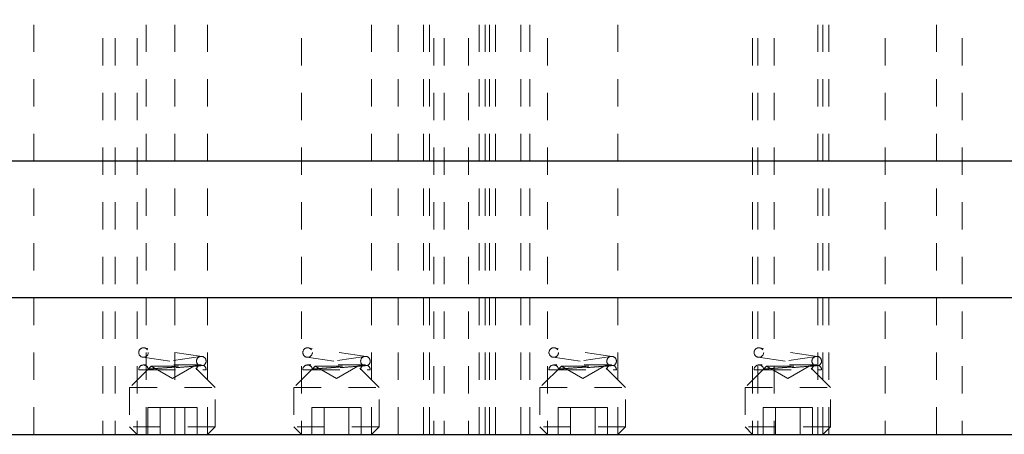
# Model space of a CAD drawing. Header units: inches. Extents: x 1880 to 2363, y -453 to -54.
# Tile 200 of 256: x 2038.97 to 2042.57, y -435.22 to -433.7. Entities that reach past the tile are written whole.
import ezdxf

# ---------------------------------------------------------------- set-up
doc = ezdxf.new("R2010")
doc.units = ezdxf.units.IN
doc.header["$LTSCALE"] = 0.5
doc.header["$MEASUREMENT"] = 0
doc.linetypes.add('HIDDEN', pattern=[0.225, 0.15, -0.075])
doc.layers.add('DSS-M-S', color=53, linetype='Continuous')
doc.layers.add('SVD-M-S', color=8, linetype='Continuous')

msp = doc.modelspace()

# ---------------------------------------------------------------- linework, layer by layer
at = {"layer": 'DSS-M-S', "linetype": 'HIDDEN', "lineweight": 18}
for p, q in [((2039.02554, -435.22113), (2039.02554, -432.97113)), ((2039.27729, -432.97113), (2039.27729, -435.22113)), ((2039.32242, -432.97113), (2039.32242, -435.22113)), ((2039.40329, -432.97113), (2039.40329, -435.22113)), ((2039.43629, -435.22113), (2039.43629, -432.97113)), ((2039.54117, -435.22113), (2039.54117, -432.97113)), ((2039.66029, -435.22113), (2039.66029, -432.97113)), ((2040.00329, -432.97113), (2040.00329, -435.22113)), ((2040.26029, -435.22113), (2040.26029, -432.97113)), ((2040.35729, -435.22113), (2040.35729, -432.97113)), ((2040.45029, -435.22113), (2040.45029, -432.97113)), ((2040.47229, -435.22113), (2040.47229, -432.97113)), ((2040.48804, -432.97113), (2040.48804, -435.22113)), ((2040.52554, -432.97113), (2040.52554, -435.22113)), ((2040.6141, -432.97113), (2040.6141, -435.22113)), ((2040.65329, -435.22113), (2040.65329, -432.97113)), ((2040.67554, -435.22113), (2040.67554, -432.97113)), ((2040.69129, -435.22113), (2040.69129, -432.97113)), ((2040.71329, -435.22113), (2040.71329, -432.97113)), ((2040.80629, -435.22113), (2040.80629, -432.97113)), ((2040.83804, -435.22113), (2040.83804, -432.97113)), ((2040.90329, -432.97113), (2040.90329, -435.22113)), ((2041.16029, -435.22113), (2041.16029, -432.97113)), ((2041.65329, -432.97113), (2041.65329, -435.22113)), ((2041.67242, -432.97113), (2041.67242, -435.22113)), ((2041.73129, -432.97113), (2041.73129, -435.22113)), ((2041.89117, -435.22113), (2041.89117, -432.97113)), ((2041.91029, -435.22113), (2041.91029, -432.97113)), ((2041.93229, -435.22113), (2041.93229, -432.97113)), ((2042.13804, -432.97113), (2042.13804, -435.22113)), ((2042.32554, -435.22113), (2042.32554, -432.97113)), ((2042.41929, -432.97113), (2042.41929, -435.22113))]:
    msp.add_line(p, q, dxfattribs=at)
at = {"layer": 'DSS-M-S', "linetype": 'Continuous', "lineweight": 25}
for p, q in [((2047.18179, -434.22113), (2034.68179, -434.22113)), ((2047.18179, -434.72113), (2034.68179, -434.72113)), ((2034.68179, -435.22113), (2047.18179, -435.22113))]:
    msp.add_line(p, q, dxfattribs=at)
at = {"layer": 'SVD-M-S', "linetype": 'HIDDEN', "lineweight": 18}
for p, q in [((2039.64012, -434.93582), (2039.42862, -434.90432)), ((2040.24012, -434.93582), (2040.02862, -434.90432)), ((2041.14012, -434.93582), (2040.92862, -434.90432)), ((2041.89012, -434.93582), (2041.67862, -434.90432)), ((2039.63496, -434.93582), (2039.42346, -434.96732)), ((2039.42346, -434.93894), (2039.61831, -434.96796)), ((2040.23496, -434.93582), (2040.02346, -434.96732)), ((2040.02346, -434.93894), (2040.21831, -434.96796)), ((2041.13496, -434.93582), (2040.92346, -434.96732)), ((2040.92346, -434.93894), (2041.11831, -434.96796)), ((2041.88496, -434.93582), (2041.67346, -434.96732)), ((2041.67346, -434.93894), (2041.86831, -434.96796)), ((2039.45379, -434.97113), (2039.37554, -435.04938)), ((2039.63747, -434.96713), (2039.42604, -434.96713)), ((2039.44354, -434.98463), (2039.65504, -434.98463)), ((2039.45379, -434.97113), (2039.60979, -434.97113)), ((2039.45379, -434.97113), (2039.53179, -435.01616)), ((2039.53179, -435.01616), (2039.60979, -434.97113)), ((2039.68804, -435.04938), (2039.60979, -434.97113)), ((2040.05379, -434.97113), (2039.97554, -435.04938)), ((2040.23747, -434.96713), (2040.02604, -434.96713)), ((2040.04354, -434.98463), (2040.25504, -434.98463)), ((2040.05379, -434.97113), (2040.20979, -434.97113)), ((2040.05379, -434.97113), (2040.13179, -435.01616)), ((2040.13179, -435.01616), (2040.20979, -434.97113)), ((2040.28804, -435.04938), (2040.20979, -434.97113)), ((2040.95379, -434.97113), (2040.87554, -435.04938)), ((2041.13747, -434.96713), (2040.92604, -434.96713)), ((2040.94354, -434.98463), (2041.15504, -434.98463)), ((2040.95379, -434.97113), (2041.10979, -434.97113)), ((2040.95379, -434.97113), (2041.03179, -435.01616)), ((2041.03179, -435.01616), (2041.10979, -434.97113)), ((2041.18804, -435.04938), (2041.10979, -434.97113)), ((2041.70379, -434.97113), (2041.62554, -435.04938)), ((2041.88747, -434.96713), (2041.67604, -434.96713)), ((2041.69354, -434.98463), (2041.90504, -434.98463)), ((2041.70379, -434.97113), (2041.85979, -434.97113)), ((2041.70379, -434.97113), (2041.78179, -435.01616)), ((2041.78179, -435.01616), (2041.85979, -434.97113)), ((2041.93804, -435.04938), (2041.85979, -434.97113)), ((2039.37554, -435.04938), (2039.68804, -435.04938)), ((2039.37554, -435.04938), (2039.37554, -435.19338)), ((2039.68804, -435.19338), (2039.68804, -435.04938)), ((2039.97554, -435.04938), (2040.28804, -435.04938)), ((2039.97554, -435.04938), (2039.97554, -435.19338)), ((2040.28804, -435.19338), (2040.28804, -435.04938)), ((2040.87554, -435.04938), (2041.18804, -435.04938)), ((2040.87554, -435.04938), (2040.87554, -435.19338)), ((2041.18804, -435.19338), (2041.18804, -435.04938)), ((2041.62554, -435.04938), (2041.93804, -435.04938)), ((2041.62554, -435.04938), (2041.62554, -435.19338)), ((2041.93804, -435.19338), (2041.93804, -435.04938)), ((2039.4867, -435.1227), (2039.44161, -435.1227)), ((2039.44161, -435.1227), (2039.44161, -435.22113)), ((2039.4867, -435.1227), (2039.4867, -435.22113)), ((2039.57688, -435.1227), (2039.4867, -435.1227)), ((2039.57688, -435.1227), (2039.57688, -435.22113)), ((2039.62197, -435.1227), (2039.57688, -435.1227)), ((2039.62197, -435.1227), (2039.62197, -435.22113)), ((2040.0867, -435.1227), (2040.04161, -435.1227)), ((2040.04161, -435.1227), (2040.04161, -435.22113)), ((2040.0867, -435.1227), (2040.0867, -435.22113)), ((2040.17688, -435.1227), (2040.0867, -435.1227)), ((2040.22197, -435.1227), (2040.17688, -435.1227)), ((2040.17688, -435.1227), (2040.17688, -435.22113)), ((2040.22197, -435.1227), (2040.22197, -435.22113)), ((2040.9867, -435.1227), (2040.94161, -435.1227)), ((2040.94161, -435.1227), (2040.94161, -435.22113)), ((2040.9867, -435.1227), (2040.9867, -435.22113)), ((2041.07688, -435.1227), (2040.9867, -435.1227)), ((2041.12197, -435.1227), (2041.07688, -435.1227)), ((2041.07688, -435.1227), (2041.07688, -435.22113)), ((2041.12197, -435.1227), (2041.12197, -435.22113)), ((2041.7367, -435.1227), (2041.69161, -435.1227)), ((2041.69161, -435.1227), (2041.69161, -435.22113)), ((2041.82688, -435.1227), (2041.7367, -435.1227)), ((2041.7367, -435.1227), (2041.7367, -435.22113)), ((2041.82688, -435.1227), (2041.82688, -435.22113)), ((2041.87197, -435.1227), (2041.82688, -435.1227)), ((2041.87197, -435.1227), (2041.87197, -435.22113)), ((2039.68804, -435.19338), (2039.37554, -435.19338)), ((2039.37554, -435.19338), (2039.40329, -435.22113)), ((2039.66029, -435.22113), (2039.68804, -435.19338)), ((2040.28804, -435.19338), (2039.97554, -435.19338)), ((2039.97554, -435.19338), (2040.00329, -435.22113)), ((2040.26029, -435.22113), (2040.28804, -435.19338)), ((2041.18804, -435.19338), (2040.87554, -435.19338)), ((2040.87554, -435.19338), (2040.90329, -435.22113)), ((2041.16029, -435.22113), (2041.18804, -435.19338)), ((2041.93804, -435.19338), (2041.62554, -435.19338)), ((2041.62554, -435.19338), (2041.65329, -435.22113)), ((2041.91029, -435.22113), (2041.93804, -435.19338))]:
    msp.add_line(p, q, dxfattribs=at)
for centre in [(2039.42604, -434.92163), (2040.02604, -434.92163), (2040.92604, -434.92163), (2041.67604, -434.92163)]:
    msp.add_circle(centre, 0.0175, dxfattribs=at)
for centre, start, end in [((2039.63754, -434.95313), 295.84193, 244.15807), ((2040.23754, -434.95313), 295.84193, 244.15807), ((2041.13754, -434.95313), 295.84193, 244.15807), ((2041.88754, -434.95313), 295.84193, 244.15807), ((2039.42604, -434.98463), 8.47114, 180), ((2039.63754, -434.98463), 114.56027, 180), ((2039.63754, -434.98463), 0, 64.19631), ((2040.02604, -434.98463), 8.47114, 180), ((2040.23754, -434.98463), 114.56027, 180), ((2040.23754, -434.98463), 0, 64.19631), ((2040.92604, -434.98463), 8.47114, 180), ((2041.13754, -434.98463), 114.56027, 180), ((2041.13754, -434.98463), 0, 64.19631), ((2041.67604, -434.98463), 8.47114, 180), ((2041.88754, -434.98463), 114.56027, 180), ((2041.88754, -434.98463), 0, 64.19631)]:
    msp.add_arc(centre, 0.0175, start, end, dxfattribs=at)
for points, knots in [([(2039.44354, -434.98463), (2039.43736, -434.98463), (2039.42271, -434.98463), (2039.41067, -434.98463), (2039.40917, -434.98463), (2039.40854, -434.98463)], [0, 0, 0, 0, 0.2983871, 0.7068158, 1, 1, 1, 1]), ([(2039.44335, -434.98205), (2039.44336, -434.98205), (2039.44338, -434.98205), (2039.44351, -434.98204), (2039.44369, -434.98203), (2039.44399, -434.98201), (2039.4444, -434.98198), (2039.44557, -434.98189), (2039.44941, -434.98161), (2039.46104, -434.98075), (2039.48386, -434.97909), (2039.51258, -434.97701), (2039.54435, -434.97474), (2039.57567, -434.97254), (2039.60283, -434.97067), (2039.62215, -434.96938), (2039.62938, -434.96892), (2039.62982, -434.96889), (2039.62991, -434.96888)], [0, 0, 0, 0, 0.0100153, 0.0195591, 0.0289511, 0.0333241, 0.0508223, 0.0608539, 0.1010594, 0.2060129, 0.3110997, 0.4179845, 0.5269216, 0.6376791, 0.7495124, 0.8609038, 0.9690179, 1, 1, 1, 1]), ([(2039.64517, -434.96888), (2039.64409, -434.96898), (2039.64191, -434.96917), (2039.62389, -434.9707), (2039.59596, -434.97296), (2039.55997, -434.97579), (2039.51989, -434.97888), (2039.48019, -434.98189), (2039.45562, -434.98373), (2039.44476, -434.98454), (2039.44354, -434.98463)], [0, 0, 0, 0, 0.1377584, 0.2766942, 0.4145494, 0.5532096, 0.6936504, 0.8364357, 0.9816803, 1, 1, 1, 1]), ([(2039.64517, -434.96888), (2039.6441, -434.96882), (2039.6422, -434.96872), (2039.63028, -434.96805), (2039.62069, -434.9675), (2039.61589, -434.96724), (2039.61447, -434.96717), (2039.61399, -434.96715), (2039.61359, -434.96714), (2039.61332, -434.96713), (2039.61311, -434.96713), (2039.61297, -434.96714), (2039.613, -434.96718), (2039.61482, -434.9674), (2039.62069, -434.96798), (2039.62813, -434.96871), (2039.62931, -434.96882), (2039.62991, -434.96888)], [0, 0, 0, 0, 0.2257023, 0.4042496, 0.4931466, 0.5153527, 0.5191338, 0.5229358, 0.5250771, 0.5272378, 0.5291333, 0.5319246, 0.5373757, 0.5588102, 0.6434775, 0.8183439, 1, 1, 1, 1]), ([(2040.04354, -434.98463), (2040.03736, -434.98463), (2040.02271, -434.98463), (2040.01067, -434.98463), (2040.00917, -434.98463), (2040.00854, -434.98463)], [0, 0, 0, 0, 0.2983871, 0.7068158, 1, 1, 1, 1]), ([(2040.04335, -434.98205), (2040.04336, -434.98205), (2040.04338, -434.98205), (2040.04351, -434.98204), (2040.04369, -434.98203), (2040.04399, -434.98201), (2040.0444, -434.98198), (2040.04557, -434.98189), (2040.04941, -434.98161), (2040.06104, -434.98075), (2040.08386, -434.97909), (2040.11258, -434.97701), (2040.14435, -434.97474), (2040.17567, -434.97254), (2040.20283, -434.97067), (2040.22215, -434.96938), (2040.22938, -434.96892), (2040.22982, -434.96889), (2040.22991, -434.96888)], [0, 0, 0, 0, 0.0100153, 0.0195591, 0.0289511, 0.0333241, 0.0508223, 0.0608539, 0.1010594, 0.2060129, 0.3110997, 0.4179845, 0.5269216, 0.6376791, 0.7495124, 0.8609038, 0.9690179, 1, 1, 1, 1]), ([(2040.24517, -434.96888), (2040.24409, -434.96898), (2040.24191, -434.96917), (2040.22389, -434.9707), (2040.19596, -434.97296), (2040.15997, -434.97579), (2040.11989, -434.97888), (2040.08019, -434.98189), (2040.05562, -434.98373), (2040.04476, -434.98454), (2040.04354, -434.98463)], [0, 0, 0, 0, 0.1377584, 0.2766942, 0.4145494, 0.5532096, 0.6936504, 0.8364357, 0.9816803, 1, 1, 1, 1]), ([(2040.24517, -434.96888), (2040.2441, -434.96882), (2040.2422, -434.96872), (2040.23028, -434.96805), (2040.22069, -434.9675), (2040.21589, -434.96724), (2040.21447, -434.96717), (2040.21399, -434.96715), (2040.21359, -434.96714), (2040.21332, -434.96713), (2040.21311, -434.96713), (2040.21297, -434.96714), (2040.213, -434.96718), (2040.21482, -434.9674), (2040.22069, -434.96798), (2040.22813, -434.96871), (2040.22931, -434.96882), (2040.22991, -434.96888)], [0, 0, 0, 0, 0.2257023, 0.4042496, 0.4931466, 0.5153527, 0.5191338, 0.5229358, 0.5250771, 0.5272378, 0.5291333, 0.5319246, 0.5373757, 0.5588102, 0.6434775, 0.8183439, 1, 1, 1, 1]), ([(2040.94354, -434.98463), (2040.93736, -434.98463), (2040.92271, -434.98463), (2040.91067, -434.98463), (2040.90917, -434.98463), (2040.90854, -434.98463)], [0, 0, 0, 0, 0.2983871, 0.7068158, 1, 1, 1, 1]), ([(2040.94335, -434.98205), (2040.94336, -434.98205), (2040.94338, -434.98205), (2040.94351, -434.98204), (2040.94369, -434.98203), (2040.94399, -434.98201), (2040.9444, -434.98198), (2040.94557, -434.98189), (2040.94941, -434.98161), (2040.96104, -434.98075), (2040.98386, -434.97909), (2041.01258, -434.97701), (2041.04435, -434.97474), (2041.07567, -434.97254), (2041.10283, -434.97067), (2041.12215, -434.96938), (2041.12938, -434.96892), (2041.12982, -434.96889), (2041.12991, -434.96888)], [0, 0, 0, 0, 0.0100153, 0.0195591, 0.0289511, 0.0333241, 0.0508223, 0.0608539, 0.1010594, 0.2060129, 0.3110997, 0.4179845, 0.5269216, 0.6376791, 0.7495124, 0.8609038, 0.9690179, 1, 1, 1, 1]), ([(2041.14517, -434.96888), (2041.14409, -434.96898), (2041.14191, -434.96917), (2041.12389, -434.9707), (2041.09596, -434.97296), (2041.05997, -434.97579), (2041.01989, -434.97888), (2040.98019, -434.98189), (2040.95562, -434.98373), (2040.94476, -434.98454), (2040.94354, -434.98463)], [0, 0, 0, 0, 0.1377584, 0.2766942, 0.4145494, 0.5532096, 0.6936504, 0.8364357, 0.9816803, 1, 1, 1, 1]), ([(2041.14517, -434.96888), (2041.1441, -434.96882), (2041.1422, -434.96872), (2041.13028, -434.96805), (2041.12069, -434.9675), (2041.11589, -434.96724), (2041.11447, -434.96717), (2041.11399, -434.96715), (2041.11359, -434.96714), (2041.11332, -434.96713), (2041.11311, -434.96713), (2041.11297, -434.96714), (2041.113, -434.96718), (2041.11482, -434.9674), (2041.12069, -434.96798), (2041.12813, -434.96871), (2041.12931, -434.96882), (2041.12991, -434.96888)], [0, 0, 0, 0, 0.2257023, 0.4042496, 0.4931466, 0.5153527, 0.5191338, 0.5229358, 0.5250771, 0.5272378, 0.5291333, 0.5319246, 0.5373757, 0.5588102, 0.6434775, 0.8183439, 1, 1, 1, 1]), ([(2041.69354, -434.98463), (2041.68736, -434.98463), (2041.67271, -434.98463), (2041.66067, -434.98463), (2041.65917, -434.98463), (2041.65854, -434.98463)], [0, 0, 0, 0, 0.2983871, 0.7068158, 1, 1, 1, 1]), ([(2041.69335, -434.98205), (2041.69336, -434.98205), (2041.69338, -434.98205), (2041.69351, -434.98204), (2041.69369, -434.98203), (2041.69399, -434.98201), (2041.6944, -434.98198), (2041.69557, -434.98189), (2041.69941, -434.98161), (2041.71104, -434.98075), (2041.73386, -434.97909), (2041.76258, -434.97701), (2041.79435, -434.97474), (2041.82567, -434.97254), (2041.85283, -434.97067), (2041.87215, -434.96938), (2041.87938, -434.96892), (2041.87982, -434.96889), (2041.87991, -434.96888)], [0, 0, 0, 0, 0.0100153, 0.0195591, 0.0289511, 0.0333241, 0.0508223, 0.0608539, 0.1010594, 0.2060129, 0.3110997, 0.4179845, 0.5269216, 0.6376791, 0.7495124, 0.8609038, 0.9690179, 1, 1, 1, 1]), ([(2041.89517, -434.96888), (2041.89409, -434.96898), (2041.89191, -434.96917), (2041.87389, -434.9707), (2041.84596, -434.97296), (2041.80997, -434.97579), (2041.76989, -434.97888), (2041.73019, -434.98189), (2041.70562, -434.98373), (2041.69476, -434.98454), (2041.69354, -434.98463)], [0, 0, 0, 0, 0.1377584, 0.2766942, 0.4145494, 0.5532096, 0.6936504, 0.8364357, 0.9816803, 1, 1, 1, 1]), ([(2041.89517, -434.96888), (2041.8941, -434.96882), (2041.8922, -434.96872), (2041.88028, -434.96805), (2041.87069, -434.9675), (2041.86589, -434.96724), (2041.86447, -434.96717), (2041.86399, -434.96715), (2041.86359, -434.96714), (2041.86332, -434.96713), (2041.86311, -434.96713), (2041.86297, -434.96714), (2041.863, -434.96718), (2041.86482, -434.9674), (2041.87069, -434.96798), (2041.87813, -434.96871), (2041.87931, -434.96882), (2041.87991, -434.96888)], [0, 0, 0, 0, 0.2257023, 0.4042496, 0.4931466, 0.5153527, 0.5191338, 0.5229358, 0.5250771, 0.5272378, 0.5291333, 0.5319246, 0.5373757, 0.5588102, 0.6434775, 0.8183439, 1, 1, 1, 1])]:
    msp.add_open_spline(points, degree=3, knots=knots, dxfattribs=at)

doc.saveas('drawing.dxf')
